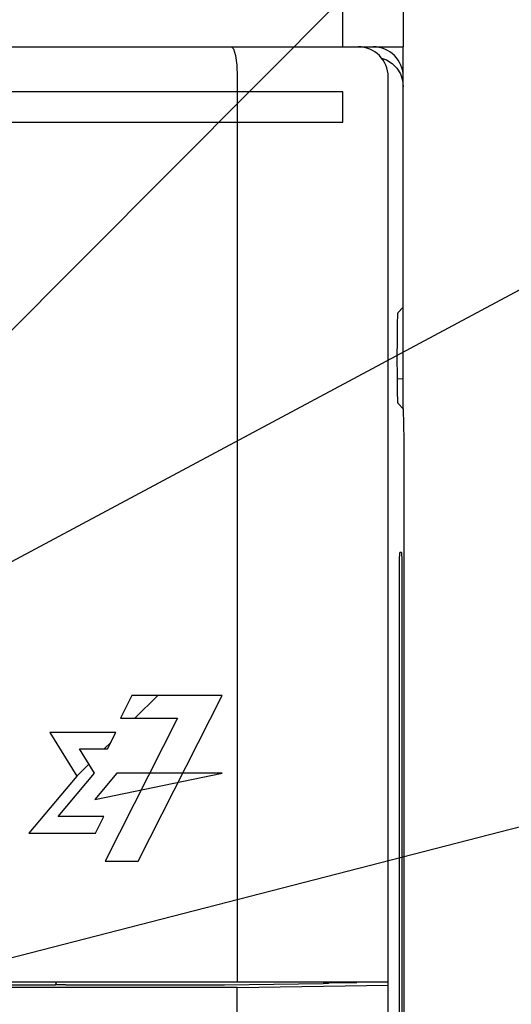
# Model space of a CAD drawing. Extents: x 123 to 1619, y 128 to 1105.
# Tile 23 of 31: x 992 to 1009, y 790 to 823. Entities that reach past the tile are written whole.
import ezdxf

# ---------------------------------------------------------------- set-up
doc = ezdxf.new("R2010")
doc.units = 0
doc.header["$LTSCALE"] = 92.4
for name, color, linetype in [('ALL_AXIS', 7, 'CONTINUOUS'), ('ALL_CURVE', 7, 'CONTINUOUS'), ('ALL_FEATURES', 7, 'CONTINUOUS'), ('ALL_NOTE', 7, 'CONTINUOUS')]:
    doc.layers.add(name, color=color, linetype=linetype)

msp = doc.modelspace()

# ---------------------------------------------------------------- linework, layer by layer
at = {"layer": 'ALL_AXIS', "color": 7, "linetype": 'CONTINUOUS'}
for p, q in [((1005, 813.367), (1004.816, 813.183)), ((1004.5, 660.3), (1004.5, 790.888))]:
    msp.add_line(p, q, dxfattribs=at)
msp.add_lwpolyline([(1004.816, 813.183), (1004.811, 813.146), (1004.806, 813.046), (1004.801, 812.888), (1004.797, 812.678), (1004.794, 812.426), (1004.792, 812.142), (1004.791, 811.839), (1004.791, 811.528), (1004.792, 811.225), (1004.794, 810.941), (1004.797, 810.689), (1004.801, 810.479), (1004.806, 810.321), (1004.811, 810.221), (1004.816, 810.184)], dxfattribs=at)
at = {"layer": 'ALL_CURVE', "color": 4, "linetype": 'CONTINUOUS'}
for p, q in [((1003, 820.5), (966, 820.5)), ((1003, 819.5), (1003, 820.5)), ((984, 819.5), (1003, 819.5)), ((996.014, 800.5), (995.633, 799.74)), ((999, 800.5), (996.014, 800.5)), ((996.223, 795), (999, 800.5)), ((997.523, 799.74), (995.126, 795)), ((995.633, 799.74), (997.523, 799.74)), ((995.484, 799.272), (993.292, 799.272)), ((993.292, 799.272), (994.188, 797.819)), ((995.207, 798.725), (995.484, 799.272)), ((994.276, 798.725), (995.207, 798.725)), ((994.775, 797.916), (994.276, 798.725)), ((994.188, 797.819), (992.599, 795.935)), ((993.569, 796.483), (994.775, 797.916)), ((995.51, 797.916), (994.787, 797.047)), ((994.787, 797.047), (999, 797.916)), ((999, 797.916), (995.51, 797.916)), ((995.083, 796.483), (993.569, 796.483)), ((994.805, 795.935), (995.083, 796.483)), ((992.599, 795.935), (994.805, 795.935)), ((995.126, 795), (996.223, 795))]:
    msp.add_line(p, q, dxfattribs=at)
at = {"layer": 'ALL_CURVE', "color": 2, "linetype": 'CONTINUOUS'}
for p, q in [((996.109, 799.74), (996.869, 800.5)), ((995.095, 798.725), (995.322, 798.953)), ((994.188, 797.819), (994.588, 798.219))]:
    msp.add_line(p, q, dxfattribs=at)
at = {"layer": 'ALL_FEATURES', "color": 7, "linetype": 'CONTINUOUS'}
for p, q in [((1003, 822), (1003, 852.5)), ((835, 822), (1005, 822)), ((1005, 809.991), (1005, 822)), ((999.5, 821), (999.5, 791)), ((1004.5, 790.888), (1004.5, 821)), ((1004.903, 821.098), (1004.975, 820.888)), ((1004.975, 820.888), (1005, 820.668)), ((1004.794, 810.993), (1005, 811)), ((1005.009, 809.991), (1004.816, 810.184)), ((1005.026, 808.974), (1005.009, 809.991)), ((1005.026, 783.026), (1005.026, 808.974)), ((1004.938, 805.236), (1004.888, 805.236)), ((1004.95, 804.786), (1004.952, 804.44)), ((999.5, 790.818), (963.895, 790.818)), ((964.5, 791), (1004.5, 791)), ((993.477, 790.888), (966.535, 790.888)), ((993.477, 790.888), (993.5, 790.934)), ((993.5, 790.934), (993.5, 791)), ((993.525, 790.909), (993.5, 790.934)), ((993.825, 790.899), (999.037, 790.899)), ((999.5, 790.818), (1004.5, 790.888)), ((999.5, 789.533), (999.5, 790.818)), ((1002.533, 790.964), (1002.535, 790.985)), ((1002.535, 790.985), (1003.458, 790.979)), ((1003.458, 790.979), (1003.461, 791)), ((1003.458, 790.979), (1003.458, 791))]:
    msp.add_line(p, q, dxfattribs=at)
at = {"layer": 'ALL_FEATURES', "color": 3, "linetype": 'CONTINUOUS'}
msp.add_line((1005, 852.5), (1005, 822), dxfattribs=at)
at = {"layer": 'ALL_FEATURES', "color": 7, "linetype": 'CONTINUOUS'}
for points in [[(999.307, 822), (999.38, 821.925), (999.443, 821.711), (999.485, 821.386), (999.5, 821)], [(1004.28, 821.624), (1004.445, 821.564), (1004.631, 821.444), (1004.786, 821.286), (1004.903, 821.098)], [(1004.874, 787.562), (1004.874, 804.616), (1004.875, 804.785), (1004.877, 804.936), (1004.879, 805.062), (1004.882, 805.157), (1004.885, 805.216), (1004.888, 805.236)], [(1004.938, 805.236), (1004.941, 805.216), (1004.944, 805.157), (1004.947, 805.063), (1004.949, 804.937), (1004.95, 804.786)], [(1004.952, 804.44), (1004.951, 787.382), (1004.95, 787.214), (1004.949, 787.063), (1004.947, 786.937), (1004.944, 786.843), (1004.941, 786.784), (1004.938, 786.764)], [(993.825, 790.899), (993.712, 790.899), (993.616, 790.902), (993.551, 790.905), (993.525, 790.909)], [(999.037, 790.899), (999.075, 790.899), (1002.344, 790.945)], [(1002.475, 790.948), (1002.417, 790.946), (1002.344, 790.945)], [(1002.533, 790.964), (1002.517, 790.953), (1002.475, 790.948)]]:
    msp.add_lwpolyline(points, dxfattribs=at)
for centre in [(1003.5, 821), (1004, 821)]:
    msp.add_arc(centre, 1, 0, 90, dxfattribs=at)
at = {"layer": 'ALL_NOTE', "color": 2, "linetype": 'CONTINUOUS'}
for p, q in [((983.465, 804), (1034.5, 855.277)), ((984, 800.629), (1034.5, 827.686)), ((970.172, 786.185), (1034.5, 802.744))]:
    msp.add_line(p, q, dxfattribs=at)

doc.saveas('drawing.dxf')
